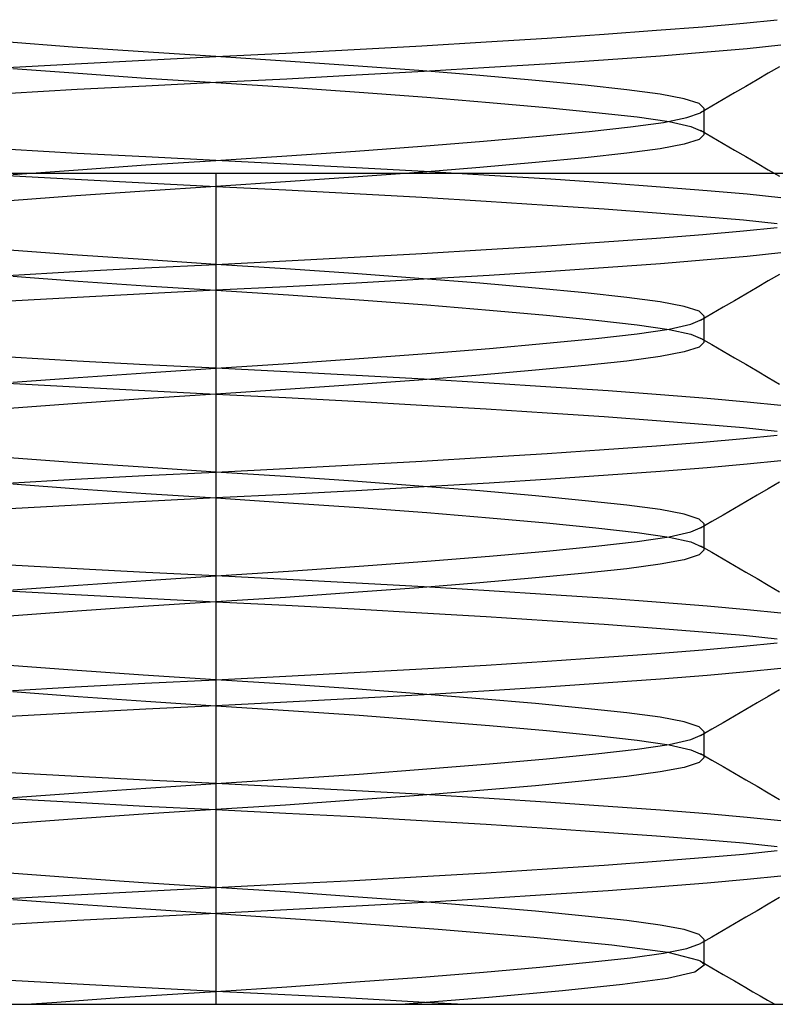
# Model space of a CAD drawing. Header units: millimetres. Extents: x -76 to 76, y -16 to 42.
# Tile 6 of 40: x -71.97 to -70.15, y 13 to 15.37. Entities that reach past the tile are written whole.
import ezdxf

# ---------------------------------------------------------------- set-up
doc = ezdxf.new("R2010")
doc.units = ezdxf.units.MM
doc.layers.add('MAIN-1', color=7, linetype='Continuous')
doc.layers.add('MAIN-2', color=7, linetype='Continuous')

msp = doc.modelspace()

# ---------------------------------------------------------------- linework, layer by layer
at = {"layer": 'MAIN-1'}
for p, q in [((75.5, 15), (-75.5, 15)), ((-74.5, 13), (-65, 13))]:
    msp.add_line(p, q, dxfattribs=at)
at = {"layer": 'MAIN-2'}
for p, q in [((-70.3275, 15.3533), (-70.2301, 15.3617)), ((-70.2301, 15.3617), (-70.1487, 15.3701)), ((-70.7024, 15.326), (-70.5651, 15.3353)), ((-70.5651, 15.3353), (-70.4393, 15.3445)), ((-70.4393, 15.3445), (-70.3275, 15.3533)), ((-71.8449, 15.3043), (-72.0076, 15.3165)), ((-71.0045, 15.3074), (-70.849, 15.3167)), ((-70.849, 15.3167), (-70.7024, 15.326)), ((-71.6749, 15.2926), (-71.8449, 15.3043)), ((-71.5, 15.2812), (-71.6749, 15.2926)), ((-71.5, 15.2812), (-71.3317, 15.2896)), ((-71.3317, 15.2896), (-71.1666, 15.2983)), ((-71.1666, 15.2983), (-71.0045, 15.3074)), ((-70.3174, 15.2917), (-70.4295, 15.2827)), ((-70.2209, 15.3002), (-70.3174, 15.2917)), ((-70.1402, 15.3086), (-70.2209, 15.3002)), ((-72.0012, 15.2547), (-71.8382, 15.2638)), ((-71.8382, 15.2638), (-71.6706, 15.2727)), ((-71.6706, 15.2727), (-71.5, 15.2812)), ((-71.3319, 15.2704), (-71.5, 15.2812)), ((-71.1683, 15.259), (-71.3319, 15.2704)), ((-70.6937, 15.2641), (-70.8418, 15.2547)), ((-70.5558, 15.2735), (-70.6937, 15.2641)), ((-70.4295, 15.2827), (-70.5558, 15.2735)), ((-71.9883, 15.2526), (-71.8317, 15.241)), ((-71.8317, 15.241), (-71.6681, 15.2296)), ((-71.0117, 15.2474), (-71.1683, 15.259)), ((-70.9988, 15.2453), (-71.1618, 15.2362)), ((-70.8648, 15.2356), (-71.0117, 15.2474)), ((-70.8418, 15.2547), (-70.9988, 15.2453)), ((-70.1701, 15.2411), (-70.1973, 15.2253)), ((-70.1428, 15.2569), (-70.1701, 15.2411)), ((-71.5, 15.2188), (-71.6683, 15.2104)), ((-71.6681, 15.2296), (-71.5, 15.2188)), ((-71.3294, 15.2273), (-71.5, 15.2188)), ((-71.5, 15.2188), (-71.3251, 15.2074)), ((-71.1618, 15.2362), (-71.3294, 15.2273)), ((-70.7304, 15.2238), (-70.8648, 15.2356)), ((-70.6112, 15.2123), (-70.7304, 15.2238)), ((-70.1973, 15.2253), (-70.2246, 15.2095)), ((-71.8334, 15.2017), (-71.9955, 15.1926)), ((-71.6683, 15.2104), (-71.8334, 15.2017)), ((-71.3251, 15.2074), (-71.1551, 15.1957)), ((-71.1551, 15.1957), (-70.9924, 15.1835)), ((-70.5108, 15.2015), (-70.6112, 15.2123)), ((-70.4307, 15.1908), (-70.5108, 15.2015)), ((-70.2518, 15.1937), (-70.279, 15.1778)), ((-70.2246, 15.2095), (-70.2518, 15.1937)), ((-70.9924, 15.1835), (-70.8409, 15.1711)), ((-70.8409, 15.1711), (-70.7041, 15.1589)), ((-70.3723, 15.1797), (-70.4307, 15.1908)), ((-70.3367, 15.1681), (-70.3723, 15.1797)), ((-70.279, 15.1778), (-70.3062, 15.162)), ((-70.7041, 15.1589), (-70.5849, 15.1471)), ((-70.5849, 15.1471), (-70.4857, 15.1359)), ((-70.3661, 15.1344), (-70.3334, 15.1462)), ((-70.3248, 15.1562), (-70.3367, 15.1681)), ((-70.3062, 15.162), (-70.3334, 15.1462)), ((-70.3248, 15.0937), (-70.3248, 15.1563)), ((-70.5015, 15.1121), (-70.4224, 15.123)), ((-70.4857, 15.1359), (-70.409, 15.1247)), ((-70.4224, 15.123), (-70.3661, 15.1344)), ((-70.409, 15.1247), (-70.3565, 15.1129)), ((-70.7202, 15.0896), (-70.6016, 15.1012)), ((-70.6016, 15.1012), (-70.5015, 15.1121)), ((-70.3565, 15.1129), (-70.3289, 15.1007)), ((-70.3334, 15.1038), (-70.3062, 15.088)), ((-71.0042, 15.0656), (-70.8554, 15.0777)), ((-70.8554, 15.0777), (-70.7202, 15.0896)), ((-70.3367, 15.0819), (-70.3723, 15.0703)), ((-70.3248, 15.0938), (-70.3367, 15.0819)), ((-70.3062, 15.088), (-70.279, 15.0722)), ((-71.8334, 15.0483), (-71.9955, 15.0574)), ((-71.3294, 15.0423), (-71.1634, 15.0537)), ((-71.1634, 15.0537), (-71.0042, 15.0656)), ((-70.4307, 15.0592), (-70.5108, 15.0485)), ((-70.3723, 15.0703), (-70.4307, 15.0592)), ((-70.279, 15.0722), (-70.2518, 15.0563)), ((-70.2518, 15.0563), (-70.2246, 15.0405)), ((-71.6683, 15.0396), (-71.8334, 15.0483)), ((-71.5, 15.0312), (-71.6683, 15.0396)), ((-71.6681, 15.0204), (-71.5, 15.0312)), ((-71.5, 15.0312), (-71.3294, 15.0423)), ((-71.3294, 15.0227), (-71.5, 15.0312)), ((-70.6112, 15.0377), (-70.7304, 15.0262)), ((-70.5108, 15.0485), (-70.6112, 15.0377)), ((-70.2246, 15.0405), (-70.1973, 15.0247)), ((-71.9883, 14.9974), (-71.8317, 15.009)), ((-71.8317, 15.009), (-71.6681, 15.0204)), ((-71.1618, 15.0138), (-71.3294, 15.0227)), ((-70.9988, 15.0047), (-71.1618, 15.0138)), ((-70.8648, 15.0144), (-71.0117, 15.0026)), ((-70.8418, 14.9953), (-70.9988, 15.0047)), ((-70.7304, 15.0262), (-70.8648, 15.0144)), ((-70.1973, 15.0247), (-70.1701, 15.0089)), ((-70.1701, 15.0089), (-70.1428, 14.9931)), ((-72.0012, 14.9953), (-71.8382, 14.9862)), ((-71.8382, 14.9862), (-71.6706, 14.9773)), ((-71.5, 15), (-71.5, 13)), ((-71.5, 15), (-71.5, 13)), ((-71.3319, 14.9796), (-71.5, 14.9688)), ((-71.1683, 14.991), (-71.3319, 14.9796)), ((-71.0117, 15.0026), (-71.1683, 14.991)), ((-70.6937, 14.9859), (-70.8418, 14.9953)), ((-70.5558, 14.9765), (-70.6937, 14.9859)), ((-71.6706, 14.9577), (-71.8366, 14.9463)), ((-71.6706, 14.9773), (-71.5, 14.9688)), ((-71.5, 14.9688), (-71.6706, 14.9577)), ((-71.5, 14.9688), (-71.3317, 14.9604)), ((-71.3317, 14.9604), (-71.1666, 14.9517)), ((-70.4295, 14.9673), (-70.5558, 14.9765)), ((-70.3174, 14.9583), (-70.4295, 14.9673)), ((-70.2209, 14.9498), (-70.3174, 14.9583)), ((-71.8366, 14.9463), (-71.9958, 14.9344)), ((-71.1666, 14.9517), (-71.0045, 14.9426)), ((-71.0045, 14.9426), (-70.849, 14.9333)), ((-70.849, 14.9333), (-70.7024, 14.924)), ((-70.1402, 14.9414), (-70.2209, 14.9498)), ((-70.7024, 14.924), (-70.5651, 14.9147)), ((-70.5651, 14.9147), (-70.4393, 14.9055)), ((-70.4393, 14.9055), (-70.3275, 14.8967)), ((-70.3275, 14.8967), (-70.2301, 14.8883)), ((-70.2301, 14.8883), (-70.1487, 14.8799)), ((-70.3275, 14.8533), (-70.2301, 14.8617)), ((-70.2301, 14.8617), (-70.1487, 14.8701)), ((-70.5651, 14.8353), (-70.4393, 14.8445)), ((-70.4393, 14.8445), (-70.3275, 14.8533)), ((-71.8449, 14.8043), (-72.0076, 14.8165)), ((-71.0045, 14.8074), (-70.849, 14.8167)), ((-70.849, 14.8167), (-70.7024, 14.826)), ((-70.7024, 14.826), (-70.5651, 14.8353)), ((-71.6749, 14.7926), (-71.8449, 14.8043)), ((-71.5, 14.7812), (-71.6749, 14.7926)), ((-71.5, 14.7812), (-71.3317, 14.7896)), ((-71.3317, 14.7896), (-71.1666, 14.7983)), ((-71.1666, 14.7983), (-71.0045, 14.8074)), ((-70.3174, 14.7917), (-70.4295, 14.7827)), ((-70.2209, 14.8002), (-70.3174, 14.7917)), ((-70.1402, 14.8086), (-70.2209, 14.8002)), ((-71.8382, 14.7638), (-71.6706, 14.7727)), ((-71.6706, 14.7727), (-71.5, 14.7812)), ((-71.3319, 14.7704), (-71.5, 14.7812)), ((-71.1683, 14.759), (-71.3319, 14.7704)), ((-70.5558, 14.7735), (-70.6937, 14.7641)), ((-70.4295, 14.7827), (-70.5558, 14.7735)), ((-72.0012, 14.7547), (-71.8382, 14.7638)), ((-71.9883, 14.7526), (-71.8317, 14.741)), ((-71.0117, 14.7474), (-71.1683, 14.759)), ((-70.9988, 14.7453), (-71.1618, 14.7362)), ((-70.8648, 14.7356), (-71.0117, 14.7474)), ((-70.8418, 14.7547), (-70.9988, 14.7453)), ((-70.6937, 14.7641), (-70.8418, 14.7547)), ((-70.1428, 14.7569), (-70.1701, 14.7411)), ((-71.8317, 14.741), (-71.6681, 14.7296)), ((-71.5, 14.7188), (-71.6683, 14.7104)), ((-71.6681, 14.7296), (-71.5, 14.7188)), ((-71.3294, 14.7273), (-71.5, 14.7188)), ((-71.5, 14.7188), (-71.3251, 14.7074)), ((-71.1618, 14.7362), (-71.3294, 14.7273)), ((-70.7304, 14.7238), (-70.8648, 14.7356)), ((-70.6112, 14.7123), (-70.7304, 14.7238)), ((-70.1973, 14.7253), (-70.2246, 14.7095)), ((-70.1701, 14.7411), (-70.1973, 14.7253)), ((-71.8334, 14.7017), (-71.9955, 14.6926)), ((-71.6683, 14.7104), (-71.8334, 14.7017)), ((-71.3251, 14.7074), (-71.1551, 14.6957)), ((-71.1551, 14.6957), (-70.9924, 14.6835)), ((-70.5108, 14.7015), (-70.6112, 14.7123)), ((-70.4307, 14.6908), (-70.5108, 14.7015)), ((-70.2246, 14.7095), (-70.2518, 14.6937)), ((-70.9924, 14.6835), (-70.8409, 14.6711)), ((-70.8409, 14.6711), (-70.7041, 14.6589)), ((-70.3723, 14.6797), (-70.4307, 14.6908)), ((-70.3367, 14.6681), (-70.3723, 14.6797)), ((-70.279, 14.6778), (-70.3062, 14.662)), ((-70.2518, 14.6937), (-70.279, 14.6778)), ((-70.7041, 14.6589), (-70.5849, 14.6471)), ((-70.3565, 14.6371), (-70.3289, 14.6493)), ((-70.3248, 14.6562), (-70.3367, 14.6681)), ((-70.3062, 14.662), (-70.3334, 14.6462)), ((-70.3248, 14.5937), (-70.3248, 14.6563)), ((-70.5849, 14.6471), (-70.4857, 14.6359)), ((-70.4857, 14.6359), (-70.409, 14.6247)), ((-70.4857, 14.6141), (-70.409, 14.6253)), ((-70.409, 14.6253), (-70.3565, 14.6371)), ((-70.409, 14.6247), (-70.3565, 14.6129)), ((-70.7041, 14.5911), (-70.5849, 14.6029)), ((-70.5849, 14.6029), (-70.4857, 14.6141)), ((-70.3565, 14.6129), (-70.3289, 14.6007)), ((-70.3334, 14.6038), (-70.3062, 14.588)), ((-70.9924, 14.5665), (-70.8409, 14.5789)), ((-70.8409, 14.5789), (-70.7041, 14.5911)), ((-70.3367, 14.5819), (-70.3723, 14.5703)), ((-70.3248, 14.5938), (-70.3367, 14.5819)), ((-70.3062, 14.588), (-70.279, 14.5722)), ((-71.8334, 14.5483), (-71.9955, 14.5574)), ((-71.3251, 14.5426), (-71.1551, 14.5543)), ((-71.1551, 14.5543), (-70.9924, 14.5665)), ((-70.4307, 14.5592), (-70.5108, 14.5485)), ((-70.3723, 14.5703), (-70.4307, 14.5592)), ((-70.279, 14.5722), (-70.2518, 14.5563)), ((-70.2518, 14.5563), (-70.2246, 14.5405)), ((-71.6683, 14.5396), (-71.8334, 14.5483)), ((-71.5, 14.5312), (-71.6683, 14.5396)), ((-71.6681, 14.5204), (-71.5, 14.5312)), ((-71.5, 14.5312), (-71.3251, 14.5426)), ((-71.3294, 14.5227), (-71.5, 14.5312)), ((-70.6112, 14.5377), (-70.7304, 14.5262)), ((-70.5108, 14.5485), (-70.6112, 14.5377)), ((-70.2246, 14.5405), (-70.1973, 14.5247)), ((-71.9883, 14.4974), (-71.8317, 14.509)), ((-71.8317, 14.509), (-71.6681, 14.5204)), ((-71.1618, 14.5138), (-71.3294, 14.5227)), ((-70.9988, 14.5047), (-71.1618, 14.5138)), ((-70.8648, 14.5144), (-71.0117, 14.5026)), ((-70.7304, 14.5262), (-70.8648, 14.5144)), ((-70.1973, 14.5247), (-70.1701, 14.5089)), ((-70.1701, 14.5089), (-70.1428, 14.4931)), ((-72.0012, 14.4953), (-71.8382, 14.4862)), ((-71.8382, 14.4862), (-71.6706, 14.4773)), ((-71.1683, 14.491), (-71.3319, 14.4796)), ((-71.0117, 14.5026), (-71.1683, 14.491)), ((-70.8418, 14.4953), (-70.9988, 14.5047)), ((-70.6937, 14.4859), (-70.8418, 14.4953)), ((-70.5558, 14.4765), (-70.6937, 14.4859)), ((-71.5, 14.4688), (-71.6749, 14.4574)), ((-71.6706, 14.4773), (-71.5, 14.4688)), ((-71.3319, 14.4796), (-71.5, 14.4688)), ((-71.5, 14.4688), (-71.3317, 14.4604)), ((-71.3317, 14.4604), (-71.1666, 14.4517)), ((-70.4295, 14.4673), (-70.5558, 14.4765)), ((-70.3174, 14.4583), (-70.4295, 14.4673)), ((-70.2209, 14.4498), (-70.3174, 14.4583)), ((-71.8449, 14.4457), (-72.0076, 14.4335)), ((-71.6749, 14.4574), (-71.8449, 14.4457)), ((-71.1666, 14.4517), (-71.0045, 14.4426)), ((-71.0045, 14.4426), (-70.849, 14.4333)), ((-70.1402, 14.4414), (-70.2209, 14.4498)), ((-70.849, 14.4333), (-70.7024, 14.424)), ((-70.7024, 14.424), (-70.5651, 14.4147)), ((-70.5651, 14.4147), (-70.4393, 14.4055)), ((-70.4393, 14.4055), (-70.3275, 14.3967)), ((-70.3275, 14.3967), (-70.2301, 14.3883)), ((-70.2301, 14.3883), (-70.1487, 14.3799)), ((-70.2301, 14.3617), (-70.1487, 14.3701)), ((-70.5651, 14.3353), (-70.4393, 14.3445)), ((-70.4393, 14.3445), (-70.3275, 14.3533)), ((-70.3275, 14.3533), (-70.2301, 14.3617)), ((-71.8449, 14.3043), (-72.0076, 14.3165)), ((-71.0045, 14.3074), (-70.849, 14.3167)), ((-70.849, 14.3167), (-70.7024, 14.326)), ((-70.7024, 14.326), (-70.5651, 14.3353)), ((-71.6749, 14.2926), (-71.8449, 14.3043)), ((-71.5, 14.2812), (-71.6749, 14.2926)), ((-71.3317, 14.2896), (-71.1666, 14.2983)), ((-71.1666, 14.2983), (-71.0045, 14.3074)), ((-70.2209, 14.3002), (-70.3174, 14.2917)), ((-70.1402, 14.3086), (-70.2209, 14.3002)), ((-71.8382, 14.2638), (-71.6706, 14.2727)), ((-71.6706, 14.2727), (-71.5, 14.2812)), ((-71.5, 14.2812), (-71.3317, 14.2896)), ((-71.3319, 14.2704), (-71.5, 14.2812)), ((-71.1683, 14.259), (-71.3319, 14.2704)), ((-70.5558, 14.2735), (-70.6937, 14.2641)), ((-70.4295, 14.2827), (-70.5558, 14.2735)), ((-70.3174, 14.2917), (-70.4295, 14.2827)), ((-72.0012, 14.2547), (-71.8382, 14.2638)), ((-71.9883, 14.2526), (-71.8317, 14.241)), ((-71.0117, 14.2474), (-71.1683, 14.259)), ((-70.9988, 14.2453), (-71.1618, 14.2362)), ((-70.8648, 14.2356), (-71.0117, 14.2474)), ((-70.8418, 14.2547), (-70.9988, 14.2453)), ((-70.6937, 14.2641), (-70.8418, 14.2547)), ((-70.1428, 14.2569), (-70.1701, 14.2411)), ((-71.8317, 14.241), (-71.6681, 14.2296)), ((-71.6681, 14.2296), (-71.5, 14.2188)), ((-71.3294, 14.2273), (-71.5, 14.2188)), ((-71.1618, 14.2362), (-71.3294, 14.2273)), ((-70.7304, 14.2238), (-70.8648, 14.2356)), ((-70.6112, 14.2123), (-70.7304, 14.2238)), ((-70.1973, 14.2253), (-70.2246, 14.2095)), ((-70.1701, 14.2411), (-70.1973, 14.2253)), ((-71.8334, 14.2017), (-71.9955, 14.1926)), ((-71.6683, 14.2104), (-71.8334, 14.2017)), ((-71.5, 14.2188), (-71.6683, 14.2104)), ((-71.5, 14.2188), (-71.3251, 14.2074)), ((-71.3251, 14.2074), (-71.1551, 14.1957)), ((-70.5108, 14.2015), (-70.6112, 14.2123)), ((-70.4307, 14.1908), (-70.5108, 14.2015)), ((-70.2246, 14.2095), (-70.2518, 14.1937)), ((-71.1551, 14.1957), (-70.9924, 14.1835)), ((-70.9924, 14.1835), (-70.8409, 14.1711)), ((-70.3723, 14.1797), (-70.4307, 14.1908)), ((-70.3367, 14.1681), (-70.3723, 14.1797)), ((-70.279, 14.1778), (-70.3062, 14.162)), ((-70.2518, 14.1937), (-70.279, 14.1778)), ((-70.8409, 14.1711), (-70.7041, 14.1589)), ((-70.7041, 14.1589), (-70.5849, 14.1471)), ((-70.3248, 14.1562), (-70.3367, 14.1681)), ((-70.3062, 14.162), (-70.3334, 14.1462)), ((-70.3248, 14.0937), (-70.3248, 14.1563)), ((-70.5849, 14.1471), (-70.4857, 14.1359)), ((-70.4857, 14.1359), (-70.409, 14.1247)), ((-70.409, 14.1253), (-70.3565, 14.1371)), ((-70.3565, 14.1371), (-70.3289, 14.1493)), ((-70.7041, 14.0911), (-70.5849, 14.1029)), ((-70.5849, 14.1029), (-70.4857, 14.1141)), ((-70.4857, 14.1141), (-70.409, 14.1253)), ((-70.409, 14.1247), (-70.3565, 14.1129)), ((-70.3565, 14.1129), (-70.3289, 14.1007)), ((-70.3334, 14.1038), (-70.3062, 14.088)), ((-70.9924, 14.0665), (-70.8409, 14.0789)), ((-70.8409, 14.0789), (-70.7041, 14.0911)), ((-70.3367, 14.0819), (-70.3723, 14.0703)), ((-70.3248, 14.0938), (-70.3367, 14.0819)), ((-70.3062, 14.088), (-70.279, 14.0722)), ((-71.8334, 14.0483), (-71.9955, 14.0574)), ((-71.1551, 14.0543), (-70.9924, 14.0665)), ((-70.4307, 14.0592), (-70.5108, 14.0485)), ((-70.3723, 14.0703), (-70.4307, 14.0592)), ((-70.279, 14.0722), (-70.2518, 14.0563)), ((-70.2518, 14.0563), (-70.2246, 14.0405)), ((-71.6683, 14.0396), (-71.8334, 14.0483)), ((-71.5, 14.0312), (-71.6683, 14.0396)), ((-71.6681, 14.0204), (-71.5, 14.0312)), ((-71.5, 14.0312), (-71.3251, 14.0426)), ((-71.3294, 14.0227), (-71.5, 14.0312)), ((-71.3251, 14.0426), (-71.1551, 14.0543)), ((-70.6112, 14.0377), (-70.7304, 14.0262)), ((-70.5108, 14.0485), (-70.6112, 14.0377)), ((-70.2246, 14.0405), (-70.1973, 14.0247)), ((-71.9883, 13.9974), (-71.8317, 14.009)), ((-71.8317, 14.009), (-71.6681, 14.0204)), ((-71.1618, 14.0138), (-71.3294, 14.0227)), ((-70.9988, 14.0047), (-71.1618, 14.0138)), ((-70.8648, 14.0144), (-71.0117, 14.0026)), ((-70.7304, 14.0262), (-70.8648, 14.0144)), ((-70.1973, 14.0247), (-70.1701, 14.0089)), ((-70.1701, 14.0089), (-70.1428, 13.9931)), ((-72.0012, 13.9953), (-71.8382, 13.9862)), ((-71.8382, 13.9862), (-71.6706, 13.9773)), ((-71.1683, 13.991), (-71.3319, 13.9796)), ((-71.0117, 14.0026), (-71.1683, 13.991)), ((-70.8418, 13.9953), (-70.9988, 14.0047)), ((-70.6937, 13.9859), (-70.8418, 13.9953)), ((-70.5558, 13.9765), (-70.6937, 13.9859)), ((-71.5, 13.9688), (-71.6749, 13.9574)), ((-71.6706, 13.9773), (-71.5, 13.9688)), ((-71.3319, 13.9796), (-71.5, 13.9688)), ((-71.5, 13.9688), (-71.3317, 13.9604)), ((-71.3317, 13.9604), (-71.1666, 13.9517)), ((-70.4295, 13.9673), (-70.5558, 13.9765)), ((-70.3174, 13.9583), (-70.4295, 13.9673)), ((-71.8449, 13.9457), (-72.0076, 13.9335)), ((-71.6749, 13.9574), (-71.8449, 13.9457)), ((-71.1666, 13.9517), (-71.0045, 13.9426)), ((-71.0045, 13.9426), (-70.849, 13.9333)), ((-70.2209, 13.9498), (-70.3174, 13.9583)), ((-70.1402, 13.9414), (-70.2209, 13.9498)), ((-70.849, 13.9333), (-70.7024, 13.924)), ((-70.7024, 13.924), (-70.5651, 13.9147)), ((-70.5651, 13.9147), (-70.4393, 13.9055)), ((-70.4393, 13.9055), (-70.3275, 13.8967)), ((-70.3275, 13.8967), (-70.2301, 13.8883)), ((-70.2301, 13.8883), (-70.1487, 13.8799)), ((-70.2301, 13.8617), (-70.1487, 13.8701)), ((-70.5651, 13.8353), (-70.4393, 13.8445)), ((-70.4393, 13.8445), (-70.3275, 13.8533)), ((-70.3275, 13.8533), (-70.2301, 13.8617)), ((-70.849, 13.8167), (-70.7024, 13.826)), ((-70.7024, 13.826), (-70.5651, 13.8353)), ((-71.8449, 13.8043), (-72.0076, 13.8165)), ((-71.6749, 13.7926), (-71.8449, 13.8043)), ((-71.3317, 13.7896), (-71.1666, 13.7983)), ((-71.1666, 13.7983), (-71.0045, 13.8074)), ((-71.0045, 13.8074), (-70.849, 13.8167)), ((-70.2209, 13.8002), (-70.3174, 13.7917)), ((-70.1402, 13.8086), (-70.2209, 13.8002)), ((-71.8382, 13.7638), (-71.6706, 13.7727)), ((-71.5, 13.7812), (-71.6749, 13.7926)), ((-71.6706, 13.7727), (-71.5, 13.7812)), ((-71.5, 13.7812), (-71.3317, 13.7896)), ((-71.3319, 13.7704), (-71.5, 13.7812)), ((-70.5558, 13.7735), (-70.6937, 13.7641)), ((-70.4295, 13.7827), (-70.5558, 13.7735)), ((-70.3174, 13.7917), (-70.4295, 13.7827)), ((-72.0012, 13.7547), (-71.8382, 13.7638)), ((-71.9883, 13.7526), (-71.8317, 13.741)), ((-71.1683, 13.759), (-71.3319, 13.7704)), ((-71.0117, 13.7474), (-71.1683, 13.759)), ((-70.8648, 13.7356), (-71.0117, 13.7474)), ((-70.8418, 13.7547), (-70.9988, 13.7453)), ((-70.6937, 13.7641), (-70.8418, 13.7547)), ((-70.1428, 13.7569), (-70.1701, 13.7411)), ((-71.8317, 13.741), (-71.6681, 13.7296)), ((-71.6681, 13.7296), (-71.5, 13.7188)), ((-71.3294, 13.7273), (-71.5, 13.7188)), ((-71.1618, 13.7362), (-71.3294, 13.7273)), ((-70.9988, 13.7453), (-71.1618, 13.7362)), ((-70.7304, 13.7238), (-70.8648, 13.7356)), ((-70.6112, 13.7123), (-70.7304, 13.7238)), ((-70.1973, 13.7253), (-70.2246, 13.7095)), ((-70.1701, 13.7411), (-70.1973, 13.7253)), ((-71.8334, 13.7017), (-71.9955, 13.6926)), ((-71.6683, 13.7104), (-71.8334, 13.7017)), ((-71.5, 13.7188), (-71.6683, 13.7104)), ((-71.5, 13.7188), (-71.3251, 13.7074)), ((-71.3251, 13.7074), (-71.1551, 13.6957)), ((-70.5108, 13.7015), (-70.6112, 13.7123)), ((-70.4307, 13.6908), (-70.5108, 13.7015)), ((-70.2246, 13.7095), (-70.2518, 13.6937)), ((-71.1551, 13.6957), (-70.9924, 13.6835)), ((-70.9924, 13.6835), (-70.8409, 13.6711)), ((-70.3723, 13.6797), (-70.4307, 13.6908)), ((-70.3367, 13.6681), (-70.3723, 13.6797)), ((-70.279, 13.6778), (-70.3062, 13.662)), ((-70.2518, 13.6937), (-70.279, 13.6778)), ((-70.8409, 13.6711), (-70.7041, 13.6589)), ((-70.7041, 13.6589), (-70.5849, 13.6471)), ((-70.3248, 13.6562), (-70.3367, 13.6681)), ((-70.3062, 13.662), (-70.3334, 13.6462)), ((-70.3248, 13.5937), (-70.3248, 13.6563)), ((-70.5849, 13.6471), (-70.4857, 13.6359)), ((-70.4857, 13.6359), (-70.409, 13.6247)), ((-70.409, 13.6253), (-70.3565, 13.6371)), ((-70.3565, 13.6371), (-70.3289, 13.6493)), ((-70.5849, 13.6029), (-70.4857, 13.6141)), ((-70.4857, 13.6141), (-70.409, 13.6253)), ((-70.409, 13.6247), (-70.3565, 13.6129)), ((-70.3565, 13.6129), (-70.3289, 13.6007)), ((-70.8409, 13.5789), (-70.7041, 13.5911)), ((-70.7041, 13.5911), (-70.5849, 13.6029)), ((-70.3367, 13.5819), (-70.3723, 13.5703)), ((-70.3248, 13.5938), (-70.3367, 13.5819)), ((-70.3334, 13.6038), (-70.3062, 13.588)), ((-70.3062, 13.588), (-70.279, 13.5722)), ((-71.8334, 13.5483), (-71.9955, 13.5574)), ((-71.1551, 13.5543), (-70.9924, 13.5665)), ((-70.9924, 13.5665), (-70.8409, 13.5789)), ((-70.4307, 13.5592), (-70.5108, 13.5485)), ((-70.3723, 13.5703), (-70.4307, 13.5592)), ((-70.279, 13.5722), (-70.2518, 13.5563)), ((-71.6683, 13.5396), (-71.8334, 13.5483)), ((-71.5, 13.5312), (-71.6683, 13.5396)), ((-71.5, 13.5312), (-71.3251, 13.5426)), ((-71.3251, 13.5426), (-71.1551, 13.5543)), ((-70.6112, 13.5377), (-70.7304, 13.5262)), ((-70.5108, 13.5485), (-70.6112, 13.5377)), ((-70.2518, 13.5563), (-70.2246, 13.5405)), ((-70.2246, 13.5405), (-70.1973, 13.5247)), ((-71.8317, 13.509), (-71.6681, 13.5204)), ((-71.6681, 13.5204), (-71.5, 13.5312)), ((-71.3294, 13.5227), (-71.5, 13.5312)), ((-71.1618, 13.5138), (-71.3294, 13.5227)), ((-70.9988, 13.5047), (-71.1618, 13.5138)), ((-70.8648, 13.5144), (-71.0117, 13.5026)), ((-70.7304, 13.5262), (-70.8648, 13.5144)), ((-70.1973, 13.5247), (-70.1701, 13.5089)), ((-72.0012, 13.4953), (-71.8382, 13.4862)), ((-71.9883, 13.4974), (-71.8317, 13.509)), ((-71.8382, 13.4862), (-71.6706, 13.4773)), ((-71.1683, 13.491), (-71.3319, 13.4796)), ((-71.0117, 13.5026), (-71.1683, 13.491)), ((-70.8418, 13.4953), (-70.9988, 13.5047)), ((-70.6937, 13.4859), (-70.8418, 13.4953)), ((-70.1701, 13.5089), (-70.1428, 13.4931)), ((-71.5, 13.4688), (-71.6749, 13.4574)), ((-71.6706, 13.4773), (-71.5, 13.4688)), ((-71.3319, 13.4796), (-71.5, 13.4688)), ((-71.5, 13.4688), (-71.3317, 13.4604)), ((-70.5558, 13.4765), (-70.6937, 13.4859)), ((-70.4295, 13.4673), (-70.5558, 13.4765)), ((-70.3174, 13.4583), (-70.4295, 13.4673)), ((-71.8449, 13.4457), (-72.0076, 13.4335)), ((-71.6749, 13.4574), (-71.8449, 13.4457)), ((-71.3317, 13.4604), (-71.1666, 13.4517)), ((-71.1666, 13.4517), (-71.0045, 13.4426)), ((-71.0045, 13.4426), (-70.849, 13.4333)), ((-70.2209, 13.4498), (-70.3174, 13.4583)), ((-70.1402, 13.4414), (-70.2209, 13.4498)), ((-70.849, 13.4333), (-70.7024, 13.424)), ((-70.7024, 13.424), (-70.5651, 13.4147)), ((-70.5651, 13.4147), (-70.4393, 13.4055)), ((-70.4393, 13.4055), (-70.3275, 13.3967)), ((-70.3275, 13.3967), (-70.2301, 13.3883)), ((-70.2301, 13.3883), (-70.1487, 13.3799)), ((-70.2301, 13.3617), (-70.1487, 13.3701)), ((-70.5651, 13.3353), (-70.4393, 13.3445)), ((-70.4393, 13.3445), (-70.3275, 13.3533)), ((-70.3275, 13.3533), (-70.2301, 13.3617)), ((-70.849, 13.3167), (-70.7024, 13.326)), ((-70.7024, 13.326), (-70.5651, 13.3353)), ((-71.8449, 13.3043), (-72.0076, 13.3165)), ((-71.6749, 13.2926), (-71.8449, 13.3043)), ((-71.3317, 13.2896), (-71.1666, 13.2983)), ((-71.1666, 13.2983), (-71.0045, 13.3074)), ((-71.0045, 13.3074), (-70.849, 13.3167)), ((-70.2209, 13.3002), (-70.3174, 13.2917)), ((-70.1402, 13.3086), (-70.2209, 13.3002)), ((-71.8382, 13.2638), (-71.6706, 13.2727)), ((-71.5, 13.2812), (-71.6749, 13.2926)), ((-71.6706, 13.2727), (-71.5, 13.2812)), ((-71.5, 13.2812), (-71.3317, 13.2896)), ((-71.3319, 13.2704), (-71.5, 13.2812)), ((-70.5558, 13.2735), (-70.6937, 13.2641)), ((-70.4295, 13.2827), (-70.5558, 13.2735)), ((-70.3174, 13.2917), (-70.4295, 13.2827)), ((-72.0012, 13.2547), (-71.8382, 13.2638)), ((-71.9883, 13.2526), (-71.8317, 13.241)), ((-71.1683, 13.259), (-71.3319, 13.2704)), ((-71.0117, 13.2474), (-71.1683, 13.259)), ((-70.8418, 13.2547), (-70.9988, 13.2453)), ((-70.6937, 13.2641), (-70.8418, 13.2547)), ((-70.1428, 13.2569), (-70.1701, 13.2411)), ((-71.8317, 13.241), (-71.6681, 13.2296)), ((-71.6681, 13.2296), (-71.5, 13.2188)), ((-71.3294, 13.2273), (-71.5, 13.2188)), ((-71.1618, 13.2362), (-71.3294, 13.2273)), ((-70.9988, 13.2453), (-71.1618, 13.2362)), ((-70.8648, 13.2356), (-71.0117, 13.2474)), ((-70.7304, 13.2238), (-70.8648, 13.2356)), ((-70.1973, 13.2253), (-70.2246, 13.2095)), ((-70.1701, 13.2411), (-70.1973, 13.2253)), ((-71.8335, 13.2016), (-72.151, 13.1833)), ((-71.5, 13.2188), (-71.8335, 13.2016)), ((-71.5, 13.2188), (-71.2241, 13.2005)), ((-70.6112, 13.2123), (-70.7304, 13.2238)), ((-70.5108, 13.2015), (-70.6112, 13.2123)), ((-70.2246, 13.2095), (-70.2518, 13.1937)), ((-71.2241, 13.2005), (-70.965, 13.1812)), ((-70.965, 13.1812), (-70.7343, 13.1617)), ((-70.4307, 13.1908), (-70.5108, 13.2015)), ((-70.3723, 13.1797), (-70.4307, 13.1908)), ((-70.3367, 13.1681), (-70.3723, 13.1797)), ((-70.2518, 13.1937), (-70.279, 13.1778)), ((-70.7343, 13.1617), (-70.547, 13.143)), ((-70.3248, 13.1562), (-70.3367, 13.1681)), ((-70.3062, 13.162), (-70.3334, 13.1462)), ((-70.3248, 13.0938), (-70.3248, 13.1563)), ((-70.279, 13.1778), (-70.3062, 13.162)), ((-70.547, 13.143), (-70.4122, 13.1252)), ((-70.4224, 13.123), (-70.3661, 13.1344)), ((-70.3661, 13.1344), (-70.3334, 13.1462)), ((-70.6016, 13.1012), (-70.5015, 13.1121)), ((-70.5015, 13.1121), (-70.4224, 13.123)), ((-70.4122, 13.1252), (-70.3382, 13.1063)), ((-70.8554, 13.0777), (-70.7202, 13.0896)), ((-70.7202, 13.0896), (-70.6016, 13.1012)), ((-70.3247, 13.0939), (-70.3468, 13.0776)), ((-70.3382, 13.1063), (-70.3342, 13.1043)), ((-70.3342, 13.1043), (-70.3308, 13.1022)), ((-70.3333, 13.1038), (-70.3061, 13.088)), ((-70.3308, 13.1022), (-70.3282, 13.1001)), ((-70.3282, 13.1001), (-70.3263, 13.098)), ((-70.3263, 13.098), (-70.3251, 13.0959)), ((-70.3251, 13.0959), (-70.3247, 13.0939)), ((-70.3061, 13.088), (-70.2789, 13.0721)), ((-71.1634, 13.0537), (-71.0042, 13.0656)), ((-71.0042, 13.0656), (-70.8554, 13.0777)), ((-70.4128, 13.0622), (-70.5208, 13.0474)), ((-70.3468, 13.0776), (-70.4128, 13.0622)), ((-70.2789, 13.0721), (-70.2517, 13.0563)), ((-71.8334, 13.0483), (-71.9955, 13.0574)), ((-71.6683, 13.0396), (-71.8334, 13.0483)), ((-71.5, 13.0312), (-71.6683, 13.0396)), ((-71.5, 13.0312), (-71.3294, 13.0423)), ((-71.3294, 13.0423), (-71.1634, 13.0537)), ((-70.5208, 13.0474), (-70.6659, 13.0323)), ((-70.2517, 13.0563), (-70.2245, 13.0405)), ((-70.2245, 13.0405), (-70.2071, 13.0304)), ((-71.8082, 13.0108), (-71.7325, 13.0162)), ((-71.7325, 13.0162), (-71.6559, 13.0212)), ((-71.6559, 13.0212), (-71.5783, 13.0263)), ((-71.5783, 13.0263), (-71.5, 13.0312)), ((-71.4, 13.0263), (-71.5, 13.0312)), ((-71.301, 13.0212), (-71.4, 13.0263)), ((-71.2032, 13.0162), (-71.301, 13.0212)), ((-71.1067, 13.0108), (-71.2032, 13.0162)), ((-70.8425, 13.0162), (-71.0442, 13)), ((-70.6659, 13.0323), (-70.8425, 13.0162)), ((-70.2071, 13.0304), (-70.1896, 13.0203)), ((-70.1896, 13.0203), (-70.1722, 13.0101)), ((-71.9558, 13), (-71.8827, 13.0055)), ((-71.8827, 13.0055), (-71.8082, 13.0108)), ((-71.0116, 13.0054), (-71.1067, 13.0108)), ((-70.9182, 13), (-71.0116, 13.0054)), ((-70.1722, 13.0101), (-70.1547, 13))]:
    msp.add_line(p, q, dxfattribs=at)

doc.saveas('drawing.dxf')
